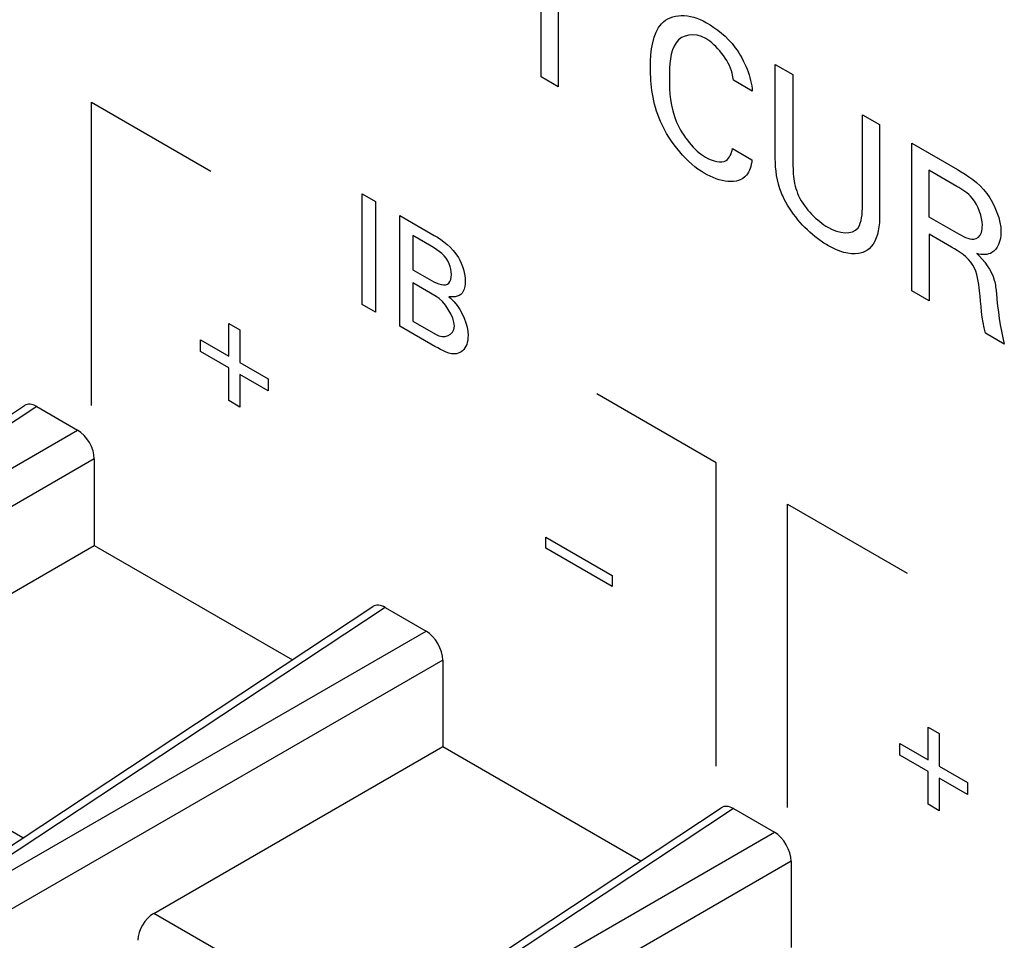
# Model space of a CAD drawing. Header units: inches. Extents: x 0 to 34, y 0 to 22.
# Tile 25 of 127: x 4.076 to 4.295, y 7.982 to 8.187. Entities that reach past the tile are written whole.
import ezdxf

# ---------------------------------------------------------------- set-up
doc = ezdxf.new("R2010")
doc.units = ezdxf.units.IN
doc.header["$LTSCALE"] = 1.87
doc.header["$MEASUREMENT"] = 0
doc.layers.get('0').update_dxf_attribs({"linetype": 'CONTINUOUS'})

msp = doc.modelspace()

# ---------------------------------------------------------------- linework, layer by layer
at = {"color": 40, "linetype": 'CONTINUOUS'}
for p, q in [((4.195739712, 8.203049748), (4.195739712, 8.1716465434)), ((4.1919657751, 8.1738255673), (4.1919657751, 8.2002814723)), ((4.2439356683, 8.1566161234), (4.2439356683, 8.1765827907)), ((4.2439356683, 8.1765827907), (4.2478655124, 8.1743137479)), ((4.195739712, 8.1716465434), (4.1919657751, 8.1738255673)), ((4.2388356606, 8.170679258), (4.2346325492, 8.1731060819)), ((4.2478655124, 8.1743137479), (4.2478655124, 8.1540301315)), ((4.0921117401, 8.1008223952), (4.0921117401, 8.168180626)), ((4.0921117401, 8.168180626), (4.1186277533, 8.1528706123)), ((4.2632706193, 8.1453154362), (4.2632706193, 8.1654190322)), ((4.2632706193, 8.1654190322), (4.2670828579, 8.1632178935)), ((4.2670828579, 8.1632178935), (4.2670828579, 8.143024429)), ((4.2344358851, 8.1579249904), (4.2387590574, 8.1554288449)), ((4.2742231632, 8.1263311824), (4.2742231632, 8.1590951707)), ((4.2742231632, 8.1590951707), (4.2843630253, 8.1532405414)), ((4.2780354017, 8.1530804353), (4.2780354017, 8.14278157)), ((4.28424321, 8.1494961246), (4.2780354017, 8.1530804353)), ((4.1522312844, 8.1233106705), (4.1522312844, 8.1478575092)), ((4.1522312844, 8.1478575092), (4.1551731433, 8.1461589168)), ((4.1551731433, 8.1461589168), (4.1551731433, 8.1216120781)), ((4.1606279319, 8.118461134), (4.1606279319, 8.1430093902)), ((4.1606279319, 8.1430093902), (4.168226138, 8.1386222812)), ((4.2780354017, 8.14278157), (4.28424321, 8.1391972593)), ((4.1634836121, 8.1385740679), (4.1634836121, 8.1309925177)), ((4.1677250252, 8.1361251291), (4.1634836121, 8.1385740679)), ((4.2781147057, 8.1388790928), (4.2781147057, 8.1240842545)), ((4.2830659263, 8.1360203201), (4.2781147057, 8.1388790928)), ((4.1634836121, 8.1309925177), (4.1676076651, 8.1286113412)), ((4.1634836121, 8.128067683), (4.1634836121, 8.1195681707)), ((4.1686361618, 8.1250926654), (4.1634836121, 8.128067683)), ((4.2781147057, 8.1240842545), (4.2742231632, 8.1263311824)), ((4.1551731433, 8.1216120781), (4.1522312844, 8.1233106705)), ((4.1226246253, 8.111804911), (4.1226246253, 8.1190488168)), ((4.1226246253, 8.1190488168), (4.125099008, 8.1176201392)), ((4.1683724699, 8.1139895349), (4.1606279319, 8.118461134)), ((4.1634836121, 8.1195681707), (4.1685188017, 8.1166609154)), ((4.125099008, 8.1176201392), (4.125099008, 8.1103762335)), ((4.2947761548, 8.1144641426), (4.2905705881, 8.1168923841)), ((4.1163522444, 8.1128101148), (4.1163522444, 8.1154265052)), ((4.1163522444, 8.1154265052), (4.1226246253, 8.111804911)), ((4.1226246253, 8.1091885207), (4.1163522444, 8.1128101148)), ((4.1226246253, 8.101944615), (4.1226246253, 8.1091885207)), ((4.125099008, 8.1103762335), (4.1313713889, 8.1067546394)), ((4.125099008, 8.1077598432), (4.125099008, 8.1005159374)), ((4.1313713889, 8.104138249), (4.125099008, 8.1077598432)), ((4.1313713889, 8.1067546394), (4.1313713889, 8.104138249)), ((4.2308058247, 8.0881003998), (4.2042898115, 8.1034104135)), ((4.125099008, 8.1005159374), (4.1226246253, 8.101944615)), ((4.2308058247, 8.0207421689), (4.2308058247, 8.0881003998)), ((4.2466617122, 8.0115871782), (4.2466617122, 8.078945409)), ((4.2466617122, 8.078945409), (4.2731777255, 8.0636353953)), ((4.1929918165, 8.0691711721), (4.1929918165, 8.0716185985)), ((4.1929918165, 8.0716185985), (4.2077160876, 8.0631169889)), ((4.2077160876, 8.0606695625), (4.1929918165, 8.0691711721)), ((4.2077160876, 8.0631169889), (4.2077160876, 8.0606695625)), ((4.2778627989, 8.0221723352), (4.2778627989, 8.0294162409)), ((4.2778627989, 8.0294162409), (4.2803349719, 8.0279888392)), ((4.2803349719, 8.0279888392), (4.2803349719, 8.0207449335)), ((4.2715904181, 8.0231775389), (4.2715904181, 8.0257939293)), ((4.2715904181, 8.0257939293), (4.2778627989, 8.0221723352)), ((4.2778627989, 8.0195559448), (4.2715904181, 8.0231775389)), ((4.2778627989, 8.0123120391), (4.2778627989, 8.0195559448)), ((4.2803349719, 8.0207449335), (4.2866071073, 8.0171234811)), ((4.2803349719, 8.0181285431), (4.2803349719, 8.0108846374)), ((4.2866071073, 8.0145070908), (4.2803349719, 8.0181285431)), ((4.2866071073, 8.0171234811), (4.2866071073, 8.0145070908)), ((4.2803349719, 8.0108846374), (4.2778627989, 8.0123120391))]:
    msp.add_line(p, q, dxfattribs=at)
at = {"color": 7, "linetype": 'CONTINUOUS'}
for p, q in [((3.9749472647, 8.0332206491), (4.0772650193, 8.1008478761)), ((4.0799774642, 8.1006439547), (3.9777101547, 8.0330500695)), ((4.0799774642, 8.1006439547), (4.089064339, 8.0953973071)), ((3.9793960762, 8.0320766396), (4.089064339, 8.0953973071)), ((4.0927711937, 8.0889768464), (3.9831071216, 8.0256585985)), ((4.0927711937, 8.0889768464), (4.0927711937, 8.0697834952)), ((4.0286110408, 8.0327384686), (4.0927711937, 8.0697834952)), ((4.0927711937, 8.0697834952), (4.1367492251, 8.0443911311)), ((4.0522870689, 7.9885656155), (4.1546048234, 8.0561928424)), ((4.1573172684, 8.0559889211), (4.0550499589, 7.9883950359)), ((4.1573172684, 8.0559889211), (4.1664041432, 8.0507422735)), ((4.0567358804, 7.987421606), (4.1664041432, 8.0507422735)), ((4.1701109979, 8.0443218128), (4.0604469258, 7.9810035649)), ((4.1701109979, 8.0443218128), (4.1701109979, 8.0251284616)), ((4.0769189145, 8.0048461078), (4.0286110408, 8.0327384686)), ((4.105950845, 7.988083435), (4.1701109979, 8.0251284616)), ((4.1701109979, 8.0251284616), (4.2140890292, 7.9997360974)), ((4.1296268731, 7.9439105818), (4.2319446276, 8.0115378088)), ((4.2346570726, 8.0113338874), (4.1323897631, 7.9437400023)), ((4.2346570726, 8.0113338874), (4.2437439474, 8.0060872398)), ((4.1340756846, 7.9427665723), (4.2437439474, 8.0060872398)), ((4.2474508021, 7.9996667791), (4.13778673, 7.9363485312)), ((4.2474508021, 7.9996667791), (4.2474508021, 7.9804734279)), ((4.1542587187, 7.9601910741), (4.105950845, 7.988083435))]:
    msp.add_line(p, q, dxfattribs=at)
for centre, major_axis, ratio, start_param, end_param in [((4.0799819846, 8.096355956), (-0.0026260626, 0.0045481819), 0.5766289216, -0.7848373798, 0.0341913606), ((4.0890598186, 8.0911145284), (-0.002622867, 0.0045426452), 0.5780352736, -2.355633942, -0.7860555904), ((4.1573217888, 8.0517009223), (-0.0026260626, 0.0045481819), 0.5766289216, -0.7848373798, 0.0341913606), ((4.1663996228, 8.0464594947), (-0.002622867, 0.0045426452), 0.5780352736, -2.355633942, -0.7860555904), ((4.234661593, 8.0070458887), (-0.0026260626, 0.0045481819), 0.5766289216, -0.7848373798, 0.0341913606), ((4.243739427, 8.0018044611), (-0.002622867, 0.0045426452), 0.5780352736, -2.355633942, -0.7860555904), ((4.1060785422, 7.9840723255), (0.0026353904, 0.0042509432), 0.5971151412, 0.8390682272, 2.374957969)]:
    msp.add_ellipse(centre, major_axis=major_axis, ratio=ratio, start_param=start_param, end_param=end_param, dxfattribs=at)
at = {"color": 40, "linetype": 'CONTINUOUS'}
for points, knots in [([(4.2162399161, 8.1758300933), (4.2162399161, 8.1796731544), (4.217264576, 8.1879041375), (4.2249006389, 8.1880261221), (4.2286574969, 8.1858569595)], [0, 0, 0, 0, 0.4697563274, 1, 1, 1, 1]), ([(4.2286574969, 8.1858569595), (4.2308576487, 8.1845866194), (4.2358535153, 8.1808111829), (4.2386389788, 8.1736588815), (4.2388356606, 8.170679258)], [0, 0, 0, 0, 0.4691060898, 1, 1, 1, 1]), ([(4.2285015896, 8.1823159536), (4.2259161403, 8.1838087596), (4.22063591, 8.1826825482), (4.2204454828, 8.1764347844), (4.2204454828, 8.1734474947)], [0, 0, 0, 0, 0.499835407, 1, 1, 1, 1]), ([(4.2346325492, 8.1731060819), (4.2345684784, 8.1736024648), (4.2341321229, 8.1769891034), (4.2308210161, 8.1809767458), (4.2285015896, 8.1823159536)], [0, 0, 0, 0, 0.1480239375, 1, 1, 1, 1]), ([(4.2281468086, 8.152436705), (4.2244964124, 8.154544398), (4.2171111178, 8.1631880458), (4.2162399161, 8.1721823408), (4.2162399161, 8.1758300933)], [0, 0, 0, 0, 0.5360705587, 1, 1, 1, 1]), ([(4.2204454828, 8.1734474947), (4.2204454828, 8.1704730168), (4.2206779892, 8.1639929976), (4.226008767, 8.1573920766), (4.2284608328, 8.1559762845)], [0, 0, 0, 0, 0.5123297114, 1, 1, 1, 1]), ([(4.2387590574, 8.1554288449), (4.2386261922, 8.154055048), (4.2371437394, 8.1494624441), (4.2315910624, 8.150448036), (4.2281468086, 8.152436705)], [0, 0, 0, 0, 0.2683446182, 1, 1, 1, 1]), ([(4.245585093, 8.1474055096), (4.2453541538, 8.1479263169), (4.2440716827, 8.1511250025), (4.2439356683, 8.1542350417), (4.2439356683, 8.1566161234)], [0, 0, 0, 0, 0.1649543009, 1, 1, 1, 1]), ([(4.2478655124, 8.1540301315), (4.2478655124, 8.1532750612), (4.2479308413, 8.1512018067), (4.2484714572, 8.1488296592), (4.2491218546, 8.1474051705)], [0, 0, 0, 0, 0.3692009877, 1, 1, 1, 1]), ([(4.2899039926, 8.1409203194), (4.2899039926, 8.142692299), (4.2883223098, 8.1471188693), (4.285399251, 8.148828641), (4.28424321, 8.1494961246)], [0, 0, 0, 0, 0.5703519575, 1, 1, 1, 1]), ([(4.2556075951, 8.1363986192), (4.254830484, 8.1368473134), (4.2511417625, 8.1392708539), (4.2472709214, 8.1436418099), (4.245585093, 8.1474055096)], [0, 0, 0, 0, 0.20869863, 1, 1, 1, 1]), ([(4.2556075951, 8.1404390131), (4.2580930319, 8.139003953), (4.2629654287, 8.1384047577), (4.2632706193, 8.1434339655), (4.2632706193, 8.1453154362)], [0, 0, 0, 0, 0.6040104, 1, 1, 1, 1]), ([(4.2670828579, 8.143024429), (4.2670828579, 8.1424748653), (4.2670448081, 8.1394463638), (4.2661284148, 8.1368213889), (4.2647643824, 8.1356518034)], [0, 0, 0, 0, 0.179493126, 1, 1, 1, 1]), ([(4.2879785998, 8.1377656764), (4.2887756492, 8.1378320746), (4.2897346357, 8.138763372), (4.2899039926, 8.1403257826), (4.2899039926, 8.1409203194)], [0, 0, 0, 0, 0.6407352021, 1, 1, 1, 1]), ([(4.1720241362, 8.1299372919), (4.1720241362, 8.1306715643), (4.1716864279, 8.1334173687), (4.1690869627, 8.1353387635), (4.1677250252, 8.1361251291)], [0, 0, 0, 0, 0.3183006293, 1, 1, 1, 1]), ([(4.2647643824, 8.1356518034), (4.2641151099, 8.1350867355), (4.2615365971, 8.1339000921), (4.2579674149, 8.1350360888), (4.2556075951, 8.1363986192)], [0, 0, 0, 0, 0.306156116, 1, 1, 1, 1]), ([(4.2892734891, 8.1263109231), (4.2891052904, 8.1281129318), (4.2884824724, 8.1327345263), (4.2846787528, 8.1350890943), (4.2830659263, 8.1360203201)], [0, 0, 0, 0, 0.4795493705, 1, 1, 1, 1]), ([(4.2886859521, 8.134590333), (4.2903071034, 8.133166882), (4.2926474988, 8.1297346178), (4.292924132, 8.1267126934), (4.2930091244, 8.1257861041)], [0, 0, 0, 0, 0.6865829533, 1, 1, 1, 1]), ([(4.1676076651, 8.1286113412), (4.1689803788, 8.1278187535), (4.1715245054, 8.126890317), (4.1720241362, 8.1291609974), (4.1720241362, 8.1299372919)], [0, 0, 0, 0, 0.6712450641, 1, 1, 1, 1]), ([(4.1750860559, 8.1284752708), (4.1750860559, 8.1276233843), (4.1747894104, 8.1252586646), (4.1727816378, 8.124816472), (4.1714942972, 8.1250064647)], [0, 0, 0, 0, 0.3494244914, 1, 1, 1, 1]), ([(4.1714942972, 8.1250064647), (4.1718955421, 8.1246423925), (4.1741513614, 8.1226008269), (4.175733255, 8.1186596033), (4.175733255, 8.116439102)], [0, 0, 0, 0, 0.1783074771, 1, 1, 1, 1]), ([(4.175733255, 8.116439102), (4.175733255, 8.1156966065), (4.175467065, 8.1136712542), (4.1741973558, 8.1125386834), (4.1731726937, 8.1123405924)], [0, 0, 0, 0, 0.342956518, 1, 1, 1, 1])]:
    msp.add_open_spline(points, degree=3, knots=knots, dxfattribs=at)
for points in [[(4.2330597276, 8.1552728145), (4.2338055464, 8.1557689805), (4.2342423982, 8.1567914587), (4.2344358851, 8.1579249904)], [(4.2284608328, 8.1559762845), (4.2300940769, 8.1550332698), (4.2319234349, 8.1545742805), (4.2330597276, 8.1552728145)], [(4.2843630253, 8.1532405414), (4.2865819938, 8.1519593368), (4.2890170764, 8.1503951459), (4.2908846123, 8.1479331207)], [(4.2491218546, 8.1474051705), (4.2505347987, 8.1444161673), (4.2532541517, 8.1417978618), (4.2556075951, 8.1404390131)], [(4.2908846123, 8.1479331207), (4.292740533, 8.1455130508), (4.2940305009, 8.1419777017), (4.2940305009, 8.139445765)], [(4.168226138, 8.1386222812), (4.1700865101, 8.1375481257), (4.1722551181, 8.1359974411), (4.1735849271, 8.133727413)], [(4.28424321, 8.1391972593), (4.2855058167, 8.138468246), (4.2868917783, 8.137651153), (4.2879785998, 8.1377656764)], [(4.2940305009, 8.139445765), (4.2940305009, 8.1373616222), (4.2933023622, 8.1355316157), (4.2920260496, 8.1347948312)], [(4.1735849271, 8.133727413), (4.1745621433, 8.1320688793), (4.1750860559, 8.1300471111), (4.1750860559, 8.1284752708)], [(4.2920260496, 8.1347948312), (4.2911263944, 8.134275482), (4.2899131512, 8.1342694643), (4.2886859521, 8.134590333)], [(4.1727003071, 8.1184964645), (4.1727003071, 8.1206067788), (4.1704638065, 8.1240374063), (4.1686361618, 8.1250926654)], [(4.2905705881, 8.1168923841), (4.2897677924, 8.1201382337), (4.2895944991, 8.123216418), (4.2892734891, 8.1263109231)], [(4.2930091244, 8.1257861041), (4.2933613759, 8.1221058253), (4.2937750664, 8.1183464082), (4.2947761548, 8.1144641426)], [(4.1685188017, 8.1166609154), (4.1703756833, 8.1155887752), (4.1727003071, 8.1163523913), (4.1727003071, 8.1184964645)], [(4.1731726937, 8.1123405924), (4.1718104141, 8.1120883), (4.1700050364, 8.1130469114), (4.1683724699, 8.1139895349)]]:
    msp.add_open_spline(points, degree=3, dxfattribs=at)

doc.saveas('drawing.dxf')
